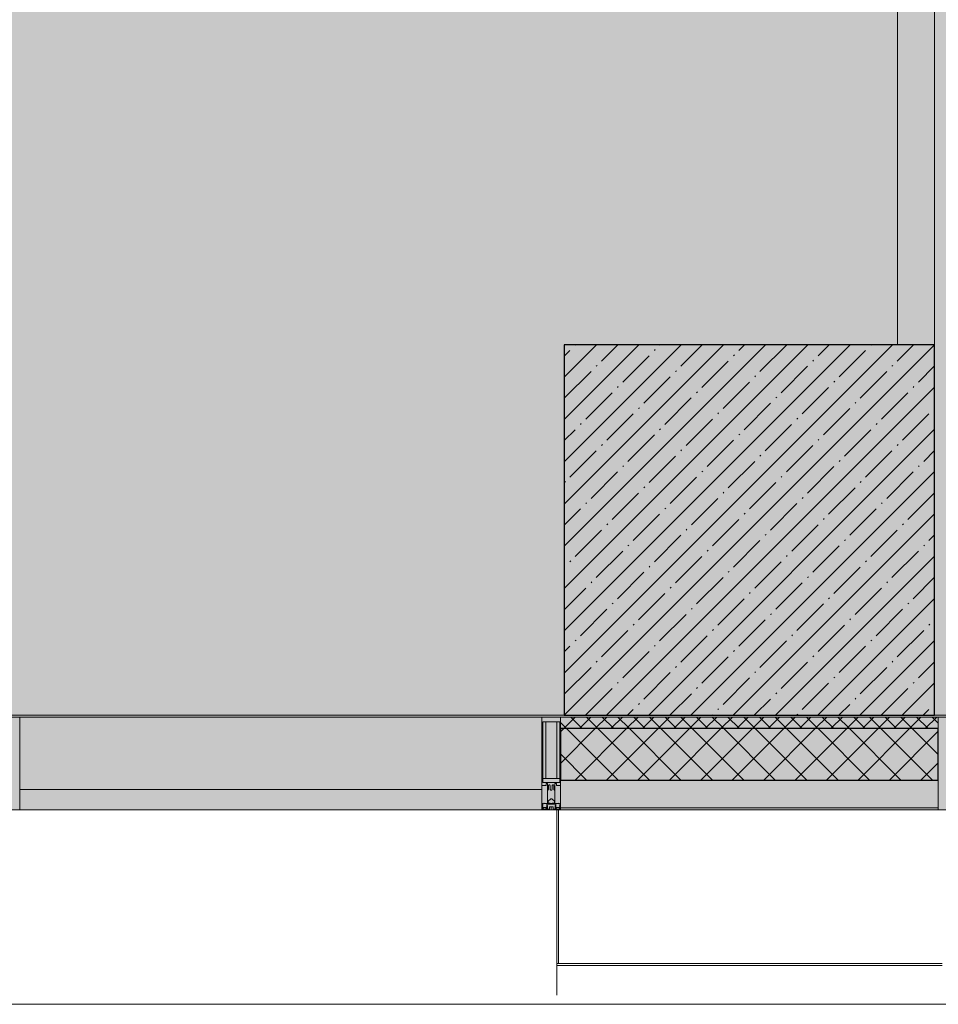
# Model space of a CAD drawing. Header units: millimetres. Extents: x -76220005 to 7466349, y -86687 to 22351.
# Tile 14 of 256: x 34208 to 36688, y -50259 to -47602. Entities that reach past the tile are written whole.
import ezdxf

# ---------------------------------------------------------------- set-up
doc = ezdxf.new("R2010")
doc.units = ezdxf.units.MM
for name, color, linetype, lineweight in [('_0', 7, 'Continuous', 13), ('A-200-M_WALL', 7, 'Continuous', 5), ('A-200-M_WALL_INT', 7, 'Continuous', 5), ('A-200-M_WALL_PAT', 7, 'Continuous', 5), ('A-214-M_CURT_WALL', 7, 'Continuous', 5), ('A-215-M_CURT_PANEL', 7, 'Continuous', 5), ('A-230-M_FLOOR', 7, 'Continuous', 5), ('A-280-M_COLUMN', 7, 'Continuous', 5), ('S-280-M_COLUMN', 7, 'Continuous', 5), ('Z-060-M_DETAIL', 7, 'Continuous', 5), ('Ограждение', 7, 'Continuous', 5), ('Поручни', 7, 'Continuous', 5)]:
    doc.layers.add(name, color=color, linetype=linetype, lineweight=lineweight)

# ---------------------------------------------------------------- blocks, each defined once
blk = doc.blocks.new('System Panel - A_PAN_Glass-3853401-50_AS_Plan_10')
at = {"layer": 'A-215-M_CURT_PANEL'}
for p, q in [((705, 55), (-705, 55)), ((-705, 55), (-705, 0)), ((705, 0), (705, 55)), ((-705, 0), (705, 0))]:
    blk.add_line(p, q, dxfattribs=at)
blk = doc.blocks.new('Rectangular Mullion - R_StandardFrame_50Wx250H-3726276-50_AS_Plan_10')
at = {"layer": 'A-214-M_CURT_WALL'}
blk.add_line((-560, -505), (-1970, -505), dxfattribs=at)
blk = doc.blocks.new('Rectangular Mullion - 50Wx250H-2623690-50_AS_Plan_10')
at = {"layer": 'Z-060-M_DETAIL'}
for p, q in [((-25, 65.2), (-25, 250)), ((-25, 250), (0, 250)), ((25, 250), (0, 250)), ((25, 65.2), (25, 250)), ((-23, 237.3), (0, 237.3)), ((-23, 237.3), (-23, 73.6)), ((-14.9, 84), (-14.9, 237.3)), ((23, 237.3), (0, 237.3)), ((14.9, 84), (14.9, 237.3)), ((23, 237.3), (23, 73.6)), ((0, 84), (-23, 84)), ((0, 84), (23, 84)), ((-14, 65.2), (-25, 65.2)), ((-0.5, 73.6), (-23, 73.6)), ((-14, 71.3), (-14, 65.2)), ((-10, 71.3), (-14, 71.3)), ((-10, 53), (-10, 71.3)), ((-8.7, 53), (-7, 54.7)), ((-7, 65.2), (-5.9, 67.3)), ((-7, 65.2), (-7, 54.7)), ((-4.1, 67.3), (-5.9, 67.3)), ((-4.1, 67.3), (-2.9, 65.1)), ((-2.9, 65.1), (-2.9, 54.6)), ((-1.3, 53), (-2.9, 54.6)), ((0.5, 73.6), (23, 73.6)), ((1.3, 53), (2.9, 54.6)), ((4.1, 67.3), (2.9, 65.1)), ((2.9, 65.1), (2.9, 54.6)), ((4.1, 67.3), (5.9, 67.3)), ((7, 65.2), (5.9, 67.3)), ((7, 65.2), (7, 54.7)), ((8.7, 53), (7, 54.7)), ((10, 71.3), (14, 71.3)), ((10, 53), (10, 71.3)), ((14, 71.3), (14, 65.2)), ((14, 65.2), (25, 65.2)), ((-8.7, 53), (-10, 53)), ((-10, 53), (-10, 17)), ((-8.5, 23), (-1.5, 30)), ((-1.5, 30), (0, 30)), ((0, 53), (-1.3, 53)), ((0, 53), (1.3, 53)), ((1.5, 30), (0, 30)), ((8.5, 23), (1.5, 30)), ((8.7, 53), (10, 53)), ((10, 53), (10, 17)), ((-23.8, 14.6), (-25, 14.2)), ((-25, 0), (-25, 14.2)), ((-22.3, 17), (-23.8, 17)), ((-23.8, 17), (-23.8, 14.6)), ((-22.5, 10.6), (-23.8, 14.6)), ((-22.5, 10.6), (-23.7, 9.9)), ((-23.7, 1.3), (-23.7, 9.9)), ((-23.7, 1.3), (-11.8, 1.3)), ((-23.2, 10.2), (-22.5, 8)), ((-22.5, 8), (-22.5, 4.5)), ((-21.3, 4.5), (-22.5, 4.5)), ((-22.3, 17), (-22.3, 16)), ((-22.3, 16), (-21.3, 16)), ((-19, 17.6), (-21.3, 16)), ((-21.3, 4.5), (-21.3, 6.5)), ((-21.3, 6.5), (-14.2, 6.5)), ((-18.4, 16.6), (-19, 17.6)), ((-7.4, 16.6), (-18.4, 16.6)), ((-14.2, 6.5), (-14.2, 4.5)), ((-13.2, 4.5), (-14.2, 4.5)), ((-13.2, 4.5), (-12.2, 7.2)), ((-12.7, 7.6), (-11.3, 11.4)), ((-12.7, 7.6), (-11.8, 6.9)), ((-12.2, 9), (-12.2, 14.8)), ((-12.2, 14.8), (0, 14.8)), ((-11.8, 1.3), (-11.8, 6.9)), ((-10.5, 11.2), (-11.3, 11.4)), ((-10.5, 1.5), (-10.5, 11.2)), ((-4.8, 1.5), (-10.5, 1.5)), ((-10, 17), (-7.5, 17)), ((-8.5, 18.5), (-8.5, 23)), ((-7.5, 18.5), (-8.5, 18.5)), ((-7.5, 17), (-7.5, 18.5)), ((-7.4, 18), (-7.4, 16.6)), ((-2.6, 18), (-7.4, 18)), ((0, 8), (-4.8, 8)), ((-4.8, 1.5), (-4.8, 8)), ((-2.6, 18), (-2.6, 16.8)), ((-2.6, 16.8), (0, 16.8)), ((2.6, 16.8), (0, 16.8)), ((0, 14.8), (0, 16.8)), ((0, 14.8), (0, 16.8)), ((12.2, 14.8), (0, 14.8)), ((0, 0), (0, 8)), ((0, 8), (4.8, 8)), ((0, 0), (0, 8)), ((2.6, 18), (2.6, 16.8)), ((2.6, 18), (7.4, 18)), ((4.8, 1.5), (4.8, 8)), ((4.8, 1.5), (10.5, 1.5)), ((7.4, 18), (7.4, 16.6)), ((7.4, 16.6), (18.4, 16.6)), ((7.5, 18.5), (8.5, 18.5)), ((7.5, 17), (7.5, 18.5)), ((10, 17), (7.5, 17)), ((8.5, 18.5), (8.5, 23)), ((10.5, 11.2), (11.3, 11.4)), ((10.5, 1.5), (10.5, 11.2)), ((12.7, 7.6), (11.3, 11.4)), ((12.7, 7.6), (11.8, 6.9)), ((11.8, 1.3), (11.8, 6.9)), ((23.7, 1.3), (11.8, 1.3)), ((12.2, 9), (12.2, 14.8)), ((13.2, 4.5), (12.2, 7.2)), ((13.2, 4.5), (14.2, 4.5)), ((21.3, 6.5), (14.2, 6.5)), ((14.2, 6.5), (14.2, 4.5)), ((18.4, 16.6), (19, 17.6)), ((19, 17.6), (21.3, 16)), ((22.3, 16), (21.3, 16)), ((21.3, 4.5), (21.3, 6.5)), ((21.3, 4.5), (22.5, 4.5)), ((22.3, 17), (22.3, 16)), ((22.3, 17), (23.8, 17)), ((22.5, 10.6), (23.8, 14.6)), ((22.5, 10.6), (23.7, 9.9)), ((23.2, 10.2), (22.5, 8)), ((22.5, 8), (22.5, 4.5)), ((23.7, 1.3), (23.7, 9.9)), ((23.8, 17), (23.8, 14.6)), ((23.8, 14.6), (25, 14.2)), ((25, 0), (25, 14.2)), ((-25, 0), (0, 0)), ((25, 0), (0, 0))]:
    blk.add_line(p, q, dxfattribs=at)
for centre, start, end in [((-0.5, 73.1), 360, 90), ((0.5, 73.1), 90, 180)]:
    blk.add_arc(centre, 0.5, start, end, dxfattribs=at)
blk = doc.blocks.new('Rectangular Mullion - R_StandardFrame_50Wx250H-3812575-50_AS_Plan_10')
at = {"layer": 'A-214-M_CURT_WALL', "lineweight": 9}
for p, q in [((-50, -250), (-50, 0)), ((-50, 0), (0, 0)), ((0, 0), (0, -250)), ((0, -250), (-50, -250))]:
    blk.add_line(p, q, dxfattribs=at)
blk = doc.blocks.new('Rectangular Mullion - R_StandardFrame_50Wx250H-V50-50_AS_Plan_10')
at = {"layer": 'A-214-M_CURT_WALL', "lineweight": 9}
for p, q in [((-25, -17), (-25, 0)), ((-25, 0), (25, 0)), ((25, 0), (25, -250)), ((-25, -250), (-25, -73.5)), ((25, -250), (-25, -250))]:
    blk.add_line(p, q, dxfattribs=at)
blk = doc.blocks.new('Rectangular Mullion - R_StandardFrame_50Wx250H-3548768-50_AS_Plan_10')
at = {"layer": 'A-214-M_CURT_WALL', "lineweight": 9}
for p, q in [((0, 0), (-50, 0)), ((-50, 0), (-50, -17)), ((0, -250), (0, 0)), ((-50, -84), (-50, -250)), ((-50, -250), (0, -250))]:
    blk.add_line(p, q, dxfattribs=at)
blk = doc.blocks.new('Ограждение - Ограждение-5498546-50_AS_Plan_10')
at = {"layer": 'Поручни'}
blk.add_line((-55947.2, -1355), (1285, -1355), dxfattribs=at)
blk = doc.blocks.new('Ограждение - Ограждение-6093069-50_AS_Plan_10')
at = {"layer": 'Поручни'}
blk.add_line((-55947.2, -1355), (1285, -1355), dxfattribs=at)
blk = doc.blocks.new('Ограждение - Ограждение-6098503-50_AS_Plan_10')
at = {"layer": 'Поручни'}
blk.add_line((-55947.2, -1355), (1285, -1355), dxfattribs=at)
blk = doc.blocks.new('RST_AR_KMN_R22_B1_FCD_rvt-1-50_AS_Plan_10')
at = {"layer": 'A-200-M_WALL_PAT'}
h = blk.add_hatch(dxfattribs=at)
h.set_pattern_fill('FP_4', color=256, style=0, pattern_type=2)
h.set_pattern_definition([(45, (0, 0), (-21.2132, 21.2132), []), (135, (0, 0), (-21.2132, -21.2132), [])])
h.paths.add_polyline_path([(510, -535), (510, -505), (-510, -505), (-510, -535), (-10.3, -535)])
h = blk.add_hatch(dxfattribs=at)
h.set_pattern_fill('FP_5', color=256, style=0, pattern_type=2)
h.set_pattern_definition([(45, (0, 0), (-42.4264, 42.4264), []), (135, (0, 0), (-42.4264, -42.4264), [])])
h.paths.add_polyline_path([(-10.3, -675), (510, -675), (510, -535), (-510, -535), (-510, -675)])
at = {"layer": 'A-200-M_WALL'}
for p, q in [((510, -505), (-510, -505)), ((-510, -505), (-510, -535)), ((510, -535), (510, -505)), ((-510, -675), (-510, -750)), ((510, -750), (510, -675)), ((-510, -750), (-510, -755)), ((-510, -750), (510, -750)), ((-510, -755), (510, -755)), ((510, -755), (510, -750))]:
    blk.add_line(p, q, dxfattribs=at)
at = {"layer": 'A-200-M_WALL', "lineweight": 25}
for p, q in [((-510, -535), (-510, -675)), ((-510, -535), (510, -535)), ((510, -675), (510, -535)), ((-510, -675), (510, -675))]:
    blk.add_line(p, q, dxfattribs=at)
at = {"layer": 'A-280-M_COLUMN', "lineweight": 18}
for p, q in [((-520, -755), (-520, -1169.8)), ((-515, -755), (-520, -755)), ((-515, -1169.8), (-515, -755)), ((-520, -1169.8), (-515, -1169.8)), ((-520, -1169.8), (-520, -1174.9)), ((520, -1169.8), (-520, -1169.8)), ((-520, -1174.9), (520, -1174.9))]:
    blk.add_line(p, q, dxfattribs=at)
at = {"layer": 'A-280-M_COLUMN'}
blk.add_line((-520, -1255.5), (-520, -1174.9), dxfattribs=at)
at = {"layer": 'A-214-M_CURT_WALL', "lineweight": 5, "extrusion": (0, 0, -1), "rotation": 180}
for name, p in [('Rectangular Mullion - R_StandardFrame_50Wx250H-V50-50_AS_Plan_10', (1995, -755)), ('Rectangular Mullion - R_StandardFrame_50Wx250H-3812575-50_AS_Plan_10', (510, -755))]:
    blk.add_blockref(name, p, dxfattribs=at)
at = {"layer": 'A-214-M_CURT_WALL', "lineweight": 5}
for name, p in [('Rectangular Mullion - R_StandardFrame_50Wx250H-3726276-50_AS_Plan_10', (0, 0)), ('Rectangular Mullion - 50Wx250H-2623690-50_AS_Plan_10', (-535, -755))]:
    blk.add_blockref(name, p, dxfattribs=at)
at = {"layer": 'A-214-M_CURT_WALL', "lineweight": 5, "rotation": 180}
blk.add_blockref('Rectangular Mullion - R_StandardFrame_50Wx250H-3548768-50_AS_Plan_10', (510, -755), dxfattribs=at)
at = {"layer": 'A-215-M_CURT_PANEL', "lineweight": 5}
blk.add_blockref('System Panel - A_PAN_Glass-3853401-50_AS_Plan_10', (-1265, -755), dxfattribs=at)
at = {"layer": 'Ограждение', "lineweight": 5}
for name in ['Ограждение - Ограждение-5498546-50_AS_Plan_10', 'Ограждение - Ограждение-6093069-50_AS_Plan_10', 'Ограждение - Ограждение-6098503-50_AS_Plan_10']:
    blk.add_blockref(name, (36940, 75), dxfattribs=at)

msp = doc.modelspace()

# ---------------------------------------------------------------- hatches: boundary and pattern name
at = {"layer": '_0', "transparency": 33554534}
h = msp.add_hatch(color=252, dxfattribs=at)
h.dxf.hatch_style = 1
h.paths.add_polyline_path([(17837.9, -49734.4), (25204.6, -19284.4), (73878, -19284.4), (73878, -49734.4)])
h.paths.add_polyline_path([(28728, -40979.4), (28728, -37429.4), (30528, -37429.4), (30528, -30029.4), (28477.6, -30029.4), (28478, -28029.4), (29978, -28029.4), (29978, -27479.4), (32178, -27479.4), (32178, -28029.4), (44478, -28029.4), (44478, -27929.4), (45278, -27929.4), (45278, -27379.4), (47528, -27379.4), (47528, -27929.4), (53578, -27929.4), (53578, -27379.4), (55478, -27379.4), (55478, -27929.4), (64478, -27929.4), (64478, -26229.4), (67788, -26229.4), (67788, -28219.4), (66578, -28219.4), (66578, -30029.4), (62978, -30029.4), (62078, -30029.4), (58678, -30029.4), (58678, -38979.4), (61728, -38979.4), (62978, -38979.4), (66878, -38979.4), (66878, -41429.4), (64488, -41429.4), (64488, -41079.4), (59948, -41079.4), (59948, -41629.4), (57898, -41629.4), (57898, -41079.4), (47038, -41079.4), (47038, -41629.4), (44088, -41629.4), (44088, -40979.4)], flags=16)
at = {"layer": 'S-280-M_COLUMN'}
h = msp.add_hatch(dxfattribs=at)
h.set_pattern_fill('FP_1', color=256, style=0, pattern_type=2)
h.set_pattern_definition([(45, (36177.975, -48979.44), (-57.025, 57.025), []), (45, (36235, -48979.44), (-57.025, 57.025), [100.806, -20.161, 3.353, -16.808])])
h.paths.add_polyline_path([(35678, -49479.4), (36678, -49479.4), (36678, -48479.4), (35678, -48479.4), (35678, -48566.8)])

# ---------------------------------------------------------------- linework, layer by layer
at = {"layer": 'A-200-M_WALL_INT'}
for p, q in [((36578, -48479.4), (36578, -44954.4)), ((36678, -45129.4), (36678, -48479.4))]:
    msp.add_line(p, q, dxfattribs=at)
at = {"layer": 'A-230-M_FLOOR'}
for p, q in [((33910.4, -49479.4), (35678, -49479.4)), ((36678, -49479.4), (36778.4, -49479.4))]:
    msp.add_line(p, q, dxfattribs=at)
at = {"layer": 'S-280-M_COLUMN', "lineweight": 25}
for p, q in [((35678, -48479.4), (35678, -49479.4)), ((36678, -48479.4), (35678, -48479.4)), ((36678, -49479.4), (36678, -48479.4)), ((35678, -49479.4), (36678, -49479.4))]:
    msp.add_line(p, q, dxfattribs=at)

# ---------------------------------------------------------------- block references
at = {"lineweight": 5}
msp.add_blockref('RST_AR_KMN_R22_B1_FCD_rvt-1-50_AS_Plan_10', (36178, -48979.4), dxfattribs=at)

doc.saveas('drawing.dxf')
